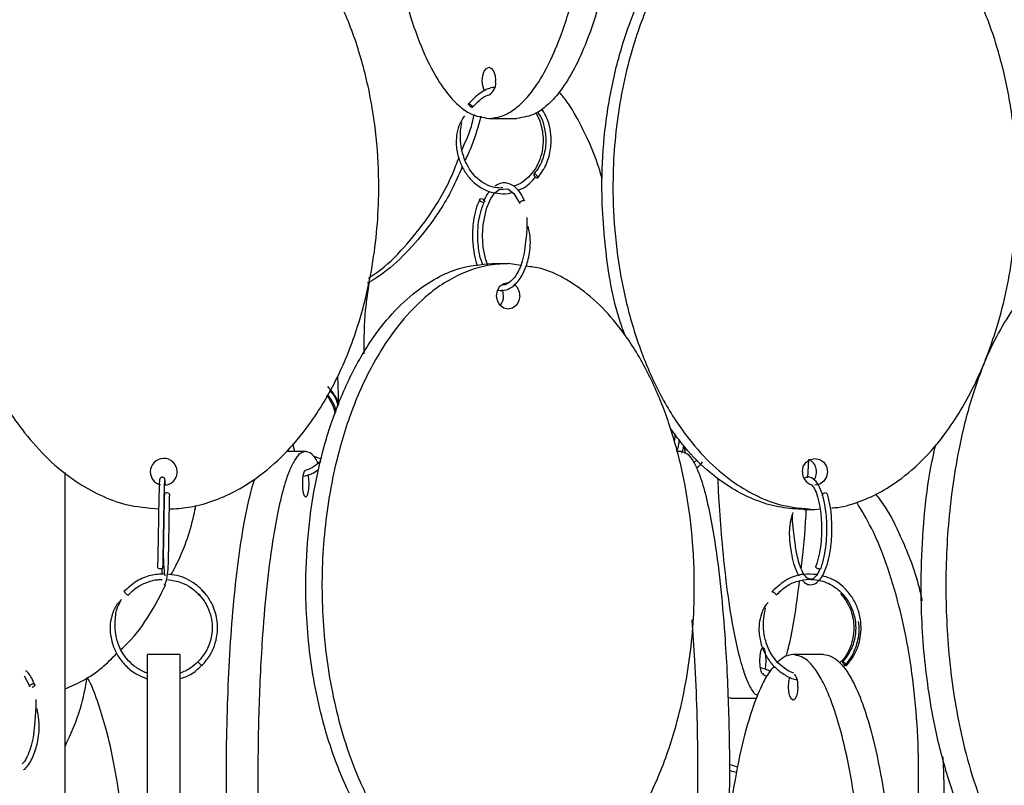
# Model space of a CAD drawing. Header units: millimetres. Extents: x 331 to 1634, y 417 to 1709.
# Tile 15 of 142: x 606 to 697, y 673 to 745. Entities that reach past the tile are written whole.
import ezdxf

# ---------------------------------------------------------------- set-up
doc = ezdxf.new("R2010")
doc.units = ezdxf.units.MM

msp = doc.modelspace()

# ---------------------------------------------------------------- linework, layer by layer
at = {"color": 7, "linetype": 'Continuous', "lineweight": 25}
for p, q in [((649.462, 735.45), (652.06, 735.45)), ((649.751, 721.95), (651.251, 721.95)), ((652.419, 721.769), (651.251, 721.95)), ((635.488, 708.875), (635.397, 711.474)), ((632.419, 704.474), (630.627, 704.474)), ((631.395, 704.474), (631.223, 705.18)), ((667.385, 704.474), (666.924, 704.474)), ((667.722, 704.294), (667.691, 704.917)), ((633.879, 703.746), (633.213, 703.991)), ((668.84, 703.686), (668.53, 703.421)), ((679.136, 702.01), (679.221, 703.712)), ((610.038, 665.69), (610.038, 702.507)), ((678.77, 699.078), (679.796, 699.078)), ((679.796, 699.078), (680.263, 699.121)), ((619.017, 693.57), (619.033, 693.048)), ((622.946, 691.347), (622.748, 691.613)), ((622.394, 691.26), (622.552, 691.056)), ((620.712, 685.578), (617.712, 685.578)), ((680.59, 685.578), (677.77, 685.578)), ((606.223, 683.586), (606.738, 682.598)), ((674.955, 683.731), (675.334, 683.573)), ((672.024, 681.498), (671.689, 681.628)), ((674.366, 681.498), (672.024, 681.498)), ((672.619, 675.108), (671.809, 675.364))]:
    msp.add_line(p, q, dxfattribs=at)
at = {"color": 7, "linetype": 'Continuous', "lineweight": 25, "flags": 128}
for points in [[(649.074, 737.97), (649.02, 738.066), (648.885, 738.471), (648.837, 738.95), (648.885, 739.428), (649.02, 739.834), (649.223, 740.104), (649.462, 740.2), (649.701, 740.104), (649.904, 739.834), (650.039, 739.428), (650.087, 738.95), (650.087, 738.95)], [(647.924, 736.475), (647.91, 736.472), (647.869, 736.479), (647.804, 736.507), (647.748, 736.541), (647.686, 736.588), (647.627, 736.643), (647.582, 736.697), (647.555, 736.743), (647.548, 736.776), (647.561, 736.802), (647.589, 736.807), (647.589, 736.807)], [(653.985, 729.914), (654.023, 729.929), (654.031, 729.968), (654.009, 730.026), (653.96, 730.094), (653.892, 730.161), (653.814, 730.218), (653.74, 730.255), (653.679, 730.268), (653.642, 730.253), (653.634, 730.214), (653.656, 730.156), (653.705, 730.088), (653.773, 730.02), (653.85, 729.964), (653.925, 729.926), (653.985, 729.914)], [(649.322, 721.883), (649.167, 722.281), (648.934, 723.435), (648.861, 724.551), (648.912, 725.553), (649.23, 727.075), (649.637, 727.997), (650.025, 728.521), (650.412, 728.823), (651.234, 728.885), (651.79, 728.475), (652.353, 727.539), (652.353, 727.539)], [(648.733, 727.985), (648.824, 727.973), (648.913, 727.935), (648.989, 727.879), (649.04, 727.811), (649.057, 727.743), (649.038, 727.685), (648.987, 727.646), (648.91, 727.632), (648.82, 727.644), (648.73, 727.681), (648.654, 727.738), (648.604, 727.805), (648.587, 727.873), (648.605, 727.931), (648.657, 727.971), (648.733, 727.985)], [(652.334, 718.95), (652.251, 718.471), (652.017, 718.066), (651.666, 717.795), (651.251, 717.7), (650.837, 717.795), (650.486, 718.066), (650.251, 718.471), (650.169, 718.95), (650.251, 719.428), (650.486, 719.834), (650.837, 720.104), (651.251, 720.2), (651.365, 720.193)], [(650.834, 718.95), (650.751, 719.428), (650.721, 719.505)], [(678.621, 702.578), (678.71, 703.056), (678.965, 703.462), (679.346, 703.733), (679.796, 703.828), (680.245, 703.733), (680.626, 703.462), (680.881, 703.056), (680.97, 702.578), (680.881, 702.099), (680.626, 701.694), (680.245, 701.423), (679.796, 701.328), (679.796, 701.328)], [(632.141, 701.474), (632.162, 701.952), (632.223, 702.357), (632.313, 702.628), (632.419, 702.724), (632.436, 702.721)], [(632.628, 702.298), (632.676, 701.952), (632.698, 701.474), (632.676, 700.995), (632.616, 700.59), (632.526, 700.319), (632.419, 700.224), (632.313, 700.319), (632.223, 700.59), (632.162, 700.995), (632.141, 701.474), (632.141, 701.474)], [(619.762, 700.422), (619.762, 700.434), (619.743, 700.501), (619.689, 700.559), (619.608, 700.599), (619.512, 700.613)], [(680.774, 700.613), (680.679, 700.601), (680.589, 700.564), (680.518, 700.507), (680.477, 700.439), (680.472, 700.372), (680.487, 700.334)], [(618.887, 693.542), (618.792, 693.557), (618.711, 693.596), (618.656, 693.654), (618.637, 693.722), (618.637, 693.725)], [(619.137, 693.721), (619.137, 693.716), (619.118, 693.649), (619.064, 693.592), (618.983, 693.555), (618.887, 693.542)], [(680.186, 693.542), (680.092, 693.557), (680.003, 693.596), (679.933, 693.654), (679.892, 693.722), (679.887, 693.789), (679.895, 693.814)], [(675.011, 683.779), (674.949, 683.748), (674.842, 683.843), (674.752, 684.114), (674.692, 684.519), (674.671, 684.998), (674.692, 685.476), (674.752, 685.882), (674.842, 686.153), (674.949, 686.248), (675.055, 686.153), (675.145, 685.882), (675.206, 685.476), (675.227, 684.998), (675.227, 684.998)], [(622.748, 684.542), (622.736, 684.557), (622.698, 684.596), (622.641, 684.654), (622.574, 684.722), (622.506, 684.789), (622.448, 684.846), (622.409, 684.883), (622.394, 684.896), (622.407, 684.881), (622.444, 684.842), (622.501, 684.784), (622.568, 684.716), (622.636, 684.649), (622.694, 684.592), (622.733, 684.555), (622.748, 684.542)], [(675.227, 684.998), (675.206, 684.519), (675.165, 684.211)], [(682.716, 684.542), (682.737, 684.557), (682.73, 684.596), (682.695, 684.654), (682.638, 684.722), (682.568, 684.789), (682.495, 684.846), (682.43, 684.883), (682.384, 684.896), (682.363, 684.881), (682.37, 684.842), (682.405, 684.784), (682.462, 684.716), (682.532, 684.649), (682.605, 684.592), (682.67, 684.555), (682.716, 684.542)], [(678.198, 682.578), (678.165, 682.099), (678.073, 681.694), (677.934, 681.423), (677.77, 681.328), (677.607, 681.423), (677.468, 681.694), (677.375, 682.099), (677.343, 682.578), (677.375, 683.056), (677.468, 683.462), (677.478, 683.489)]]:
    msp.add_lwpolyline(points, dxfattribs=at)
at = {"color": 7, "linetype": 'Continuous', "lineweight": 25}
for centre, radius, start, end in [((648.849, 738.744), 1.255, 305.25853, 9.40623), ((651.053, 718.985), 1.282, 358.43619, 56.14017), ((649.509, 718.926), 1.325, 318.48552, 1.01535), ((619.212, 702.578), 1.25, 273.70819, 180), ((678.663, 702.575), 1.286, 323.29361, 61.20031), ((619.212, 702.578), 1.25, 180, 255.94808), ((679.851, 702.547), 1.23, 178.59182, 253.92701), ((619.479, 700.394), 0.222, 81.2541, 167.11176), ((680.791, 700.431), 0.183, 34.43441, 95.31487), ((680.21, 693.711), 0.17, 262.10473, 331.62772), ((676.527, 682.793), 1.685, 352.66204, 35.37458)]:
    msp.add_arc(centre, radius, start, end, dxfattribs=at)
for points, knots in [([(649.462, 735.45), (649.842, 735.488), (650.602, 735.566), (651.714, 736.16), (652.77, 737.077), (653.927, 738.506), (655.11, 740.56), (656.417, 743.682), (657.59, 747.664), (658.655, 753.061), (659.353, 759.378), (659.527, 765.72), (659.316, 771.279), (658.872, 776.007), (658.167, 780.489), (657.209, 784.646), (656.093, 788.073), (654.858, 790.824), (653.669, 792.769), (652.445, 794.151), (651.083, 795.201), (650.059, 795.358), (649.462, 795.45)], [0, 0, 0, 0, 0.028732, 0.057477, 0.086562, 0.11567, 0.160081, 0.204563, 0.269285, 0.33411, 0.423508, 0.512972, 0.573515, 0.634229, 0.694701, 0.750912, 0.807051, 0.84879, 0.89047, 0.922717, 0.954932, 1, 1, 1, 1]), ([(652.06, 795.45), (652.44, 795.411), (653.2, 795.333), (654.312, 794.739), (655.368, 793.822), (656.525, 792.393), (657.708, 790.339), (659.015, 787.217), (660.189, 783.235), (661.253, 777.838), (661.951, 771.521), (662.125, 765.18), (661.914, 759.62), (661.47, 754.892), (660.766, 750.41), (659.807, 746.254), (658.691, 742.826), (657.456, 740.076), (656.267, 738.13), (655.043, 736.748), (653.681, 735.699), (652.657, 735.541), (652.06, 735.45)], [0, 0, 0, 0, 0.028732, 0.057477, 0.086562, 0.11567, 0.160081, 0.204563, 0.269285, 0.33411, 0.423508, 0.512972, 0.573515, 0.634229, 0.694701, 0.750912, 0.807051, 0.84879, 0.89047, 0.922717, 0.954932, 1, 1, 1, 1]), ([(647.404, 794.781), (647.344, 794.751), (646.914, 794.541), (646.16, 793.805), (645.006, 792.415), (643.819, 790.348), (642.518, 787.248), (641.339, 783.255), (640.277, 777.89), (639.574, 771.553), (639.373, 764.448), (639.677, 758.473), (640.219, 753.792), (640.834, 750.08), (641.712, 746.268), (642.822, 742.85), (644.06, 740.084), (645.245, 738.145), (646.473, 736.751), (647.836, 735.701), (648.865, 735.542), (649.462, 735.45)], [0, 0, 0, 0, 0.004932, 0.035326, 0.066373, 0.112645, 0.160227, 0.227681, 0.296999, 0.390085, 0.485836, 0.580313, 0.628996, 0.677668, 0.736373, 0.796284, 0.839807, 0.884357, 0.917948, 0.952418, 1, 1, 1, 1]), ([(618.654, 759.03), (618.082, 758.998), (616.75, 758.924), (614.709, 758.364), (612.596, 757.451), (610.283, 756.021), (607.916, 753.967), (605.303, 750.845), (602.955, 746.863), (600.827, 741.466), (599.431, 735.149), (599.082, 728.808), (599.504, 723.248), (600.392, 718.52), (601.801, 714.038), (603.719, 709.882), (605.95, 706.454), (608.42, 703.704), (610.799, 701.757), (613.247, 700.379), (615.817, 699.375), (617.703, 699.224), (618.736, 699.141)], [0, 0, 0, 0, 0.021949, 0.051076, 0.080548, 0.110043, 0.155046, 0.200121, 0.265704, 0.331392, 0.42198, 0.512635, 0.573984, 0.635506, 0.696783, 0.753743, 0.810629, 0.852924, 0.895159, 0.927835, 0.960479, 1, 1, 1, 1]), ([(619.736, 699.123), (620.32, 699.155), (621.663, 699.23), (623.716, 699.791), (625.829, 700.705), (628.142, 702.135), (630.509, 704.188), (633.122, 707.31), (635.469, 711.292), (637.597, 716.689), (638.994, 723.007), (639.343, 729.348), (638.921, 734.907), (638.032, 739.635), (636.623, 744.117), (634.705, 748.274), (632.475, 751.701), (630.004, 754.451), (627.626, 756.398), (625.178, 757.777), (622.594, 758.785), (620.695, 758.936), (619.648, 759.019)], [0, 0, 0, 0, 0.022378, 0.051477, 0.080921, 0.110387, 0.155346, 0.200377, 0.265896, 0.33152, 0.422019, 0.512587, 0.573876, 0.635338, 0.696555, 0.753459, 0.810291, 0.852544, 0.894737, 0.927382, 0.959994, 1, 1, 1, 1]), ([(662.166, 715.195), (662.048, 715.502), (661.09, 717.995), (660.233, 723.028), (659.844, 729.344), (660.252, 734.908), (661.084, 739.635), (662.409, 744.117), (664.211, 748.274), (666.307, 751.701), (668.628, 754.452), (670.864, 756.397), (673.163, 757.779), (675.723, 758.829), (677.647, 758.986), (678.77, 759.078)], [0, 0, 0, 0, 0.018487, 0.150257, 0.282127, 0.371367, 0.460858, 0.549993, 0.632847, 0.715596, 0.777119, 0.838554, 0.886086, 0.933571, 1, 1, 1, 1]), ([(679.796, 759.078), (679.082, 759.039), (677.654, 758.961), (675.563, 758.368), (673.578, 757.45), (671.405, 756.021), (669.18, 753.967), (666.725, 750.845), (664.519, 746.863), (662.519, 741.466), (661.207, 735.149), (660.879, 728.808), (661.276, 723.248), (662.111, 718.52), (663.435, 714.038), (665.237, 709.882), (667.333, 706.455), (669.654, 703.704), (671.89, 701.758), (674.189, 700.376), (676.749, 699.327), (678.673, 699.169), (679.796, 699.078)], [0, 0, 0, 0, 0.028732, 0.057477, 0.086562, 0.11567, 0.160081, 0.204563, 0.269285, 0.33411, 0.423508, 0.512972, 0.573515, 0.634229, 0.694701, 0.750912, 0.807051, 0.84879, 0.89047, 0.922717, 0.954932, 1, 1, 1, 1]), ([(681.358, 699.221), (681.548, 699.235), (682.45, 699.303), (684.026, 699.802), (686.013, 700.702), (688.186, 702.136), (690.411, 704.188), (692.866, 707.31), (695.072, 711.292), (697.072, 716.689), (698.384, 723.007), (698.712, 729.348), (698.316, 734.907), (697.481, 739.635), (696.157, 744.117), (694.354, 748.274), (692.258, 751.701), (689.937, 754.451), (687.702, 756.4), (685.4, 757.771), (683.244, 758.695), (681.745, 758.835), (681.046, 758.9)], [0, 0, 0, 0, 0.007982, 0.037861, 0.068096, 0.098353, 0.144518, 0.190758, 0.258036, 0.325422, 0.418351, 0.511349, 0.574284, 0.637396, 0.700256, 0.758688, 0.817044, 0.860432, 0.903758, 0.937279, 0.970767, 1, 1, 1, 1]), ([(649.995, 738.337), (649.931, 738.33), (649.462, 738.275), (648.565, 737.828), (647.907, 737.156), (647.555, 736.797)], [0, 0, 0, 0, 0.06742, 0.500518, 1, 1, 1, 1]), ([(647.944, 736.482), (648.157, 736.711), (648.571, 737.156), (649.151, 737.581), (649.521, 737.653), (649.619, 737.672)], [0, 0, 0, 0, 0.438746, 0.852386, 1, 1, 1, 1]), ([(660.001, 729.841), (659.925, 730.11), (659.467, 731.732), (658.413, 734.09), (657.134, 736.529), (656.298, 737.556), (656.009, 737.912)], [0, 0, 0, 0, 0.085293, 0.513327, 0.831569, 1, 1, 1, 1]), ([(647.589, 736.807), (647.602, 736.806), (647.631, 736.802), (647.689, 736.777), (647.753, 736.738), (647.816, 736.691), (647.875, 736.636), (647.919, 736.583), (647.942, 736.546), (647.945, 736.533), (647.945, 736.531)], [0, 0, 0, 0, 0.125655, 0.284594, 0.410241, 0.5488, 0.694851, 0.840902, 0.979461, 1, 1, 1, 1]), ([(647.176, 735.685), (646.986, 735.385), (646.624, 734.811), (646.433, 733.852), (646.403, 732.828), (646.601, 731.769), (647.056, 730.699), (647.694, 729.802), (648.508, 729.09), (649.454, 728.612), (650.465, 728.425), (651.216, 728.428), (651.589, 728.568), (651.638, 728.587)], [0, 0, 0, 0, 0.094248, 0.180307, 0.254226, 0.366523, 0.466039, 0.568082, 0.671953, 0.775993, 0.88008, 0.984182, 1, 1, 1, 1]), ([(646.963, 732.565), (647.33, 733.366), (647.812, 734.416), (648.038, 735.547), (648.092, 735.816)], [0, 0, 0, 0, 0.76225, 1, 1, 1, 1]), ([(648.705, 735.652), (648.456, 734.708), (648.089, 733.31), (647.467, 732.013), (647.266, 731.593)], [0, 0, 0, 0, 0.675881, 1, 1, 1, 1]), ([(653.826, 735.922), (653.865, 735.867), (654.087, 735.553), (654.397, 734.655), (654.574, 733.394), (654.389, 732.132), (654.023, 731.147), (653.49, 730.305), (652.793, 729.645), (652.186, 729.248), (651.813, 729.16), (651.733, 729.141)], [0, 0, 0, 0, 0.02504, 0.14312, 0.335125, 0.471072, 0.591668, 0.7151, 0.840532, 0.965932, 1, 1, 1, 1]), ([(653.979, 736.033), (654.075, 735.901), (654.374, 735.495), (654.665, 734.558), (654.828, 733.236), (654.606, 731.973), (654.169, 730.952), (653.823, 730.493), (653.644, 730.255)], [0, 0, 0, 0, 0.0812184, 0.2509597, 0.460546, 0.7098031, 0.8499152, 1, 1, 1, 1]), ([(654.021, 729.927), (654.319, 730.349), (654.882, 731.149), (655.247, 732.573), (655.275, 733.859), (655.051, 735.157), (654.637, 735.907), (654.398, 736.341)], [0, 0, 0, 0, 0.232891, 0.440995, 0.62438, 0.783005, 1, 1, 1, 1]), ([(650.771, 728.979), (650.58, 728.974), (650.089, 728.959), (649.324, 729.217), (648.549, 729.685), (647.91, 730.333), (647.344, 731.21), (646.868, 732.546), (646.748, 733.924), (646.893, 734.791), (646.933, 735.034)], [0, 0, 0, 0, 0.077241, 0.19857, 0.317533, 0.429354, 0.538032, 0.694355, 0.914291, 1, 1, 1, 1]), ([(638.256, 720.595), (638.395, 720.681), (639.515, 721.373), (641.335, 723.105), (643.877, 726.205), (645.679, 729.144), (646.462, 731.252), (646.651, 731.762)], [0, 0, 0, 0, 0.035001, 0.280942, 0.527277, 0.885689, 1, 1, 1, 1]), ([(646.982, 730.969), (646.673, 730.248), (645.779, 728.168), (643.92, 725.349), (641.512, 722.616), (639.635, 720.947), (638.42, 720.269), (638.148, 720.117)], [0, 0, 0, 0, 0.164444, 0.473978, 0.704116, 0.933923, 1, 1, 1, 1]), ([(652.811, 727.74), (652.657, 728.042), (652.372, 728.603), (651.759, 729.213), (651.131, 729.481), (650.489, 729.441), (650.162, 729.233), (650, 729.13)], [0, 0, 0, 0, 0.215006, 0.39814, 0.664023, 0.833503, 1, 1, 1, 1]), ([(652.15, 728.77), (652.256, 728.805), (652.683, 728.945), (653.259, 729.365), (653.646, 729.819), (653.8, 729.999)], [0, 0, 0, 0, 0.165732, 0.668128, 1, 1, 1, 1]), ([(649.536, 728.646), (649.434, 728.541), (649.212, 728.312), (649.053, 727.943), (648.967, 727.743)], [0, 0, 0, 0, 0.457325, 1, 1, 1, 1]), ([(648.609, 727.936), (648.476, 727.616), (648.225, 727.009), (647.963, 725.707), (647.892, 724.262), (648.071, 722.874), (648.246, 722.079), (648.381, 721.763), (648.391, 721.739)], [0, 0, 0, 0, 0.1868129, 0.353401, 0.6251191, 0.8203372, 0.9866536, 1, 1, 1, 1]), ([(648.897, 721.818), (648.849, 721.939), (648.647, 722.444), (648.479, 723.379), (648.404, 724.524), (648.455, 725.581), (648.644, 726.709), (648.9, 727.346), (649.035, 727.68)], [0, 0, 0, 0, 0.072289, 0.300658, 0.445501, 0.610428, 0.795301, 1, 1, 1, 1]), ([(652.352, 727.541), (652.348, 727.556), (652.341, 727.588), (652.36, 727.643), (652.402, 727.697), (652.459, 727.743), (652.53, 727.78), (652.605, 727.804), (652.653, 727.806), (652.674, 727.807)], [0, 0, 0, 0, 0.141465, 0.290578, 0.439692, 0.581157, 0.709438, 0.87171, 1, 1, 1, 1]), ([(652.99, 726.246), (652.996, 726.083), (653.018, 725.368), (652.878, 723.823), (652.652, 722.267), (652.212, 721.234), (651.844, 720.622), (651.379, 720.168), (650.967, 719.927), (650.726, 719.973), (650.677, 719.983)], [0, 0, 0, 0, 0.058735, 0.256298, 0.502958, 0.600475, 0.703069, 0.827303, 0.964554, 1, 1, 1, 1]), ([(650.284, 719.511), (650.302, 719.502), (650.561, 719.38), (651.069, 719.466), (651.861, 719.861), (652.492, 720.66), (652.901, 721.582), (653.15, 722.376), (653.311, 723.204), (653.333, 724.189), (653.234, 724.943), (653.127, 725.339), (653.112, 725.393)], [0, 0, 0, 0, 0.010617, 0.154312, 0.285267, 0.474956, 0.591509, 0.667773, 0.759114, 0.86418, 0.981481, 1, 1, 1, 1]), ([(649.751, 661.95), (649.093, 661.988), (647.777, 662.066), (645.851, 662.66), (644.022, 663.577), (642.018, 665.006), (639.968, 667.06), (637.705, 670.182), (635.672, 674.164), (633.829, 679.561), (632.62, 685.878), (632.318, 692.22), (632.683, 697.779), (633.453, 702.507), (634.673, 706.989), (636.334, 711.146), (638.266, 714.573), (640.405, 717.324), (642.465, 719.269), (644.584, 720.651), (646.944, 721.701), (648.717, 721.858), (649.751, 721.95)], [0, 0, 0, 0, 0.028732, 0.057477, 0.086562, 0.11567, 0.160081, 0.204563, 0.269285, 0.33411, 0.423508, 0.512972, 0.573515, 0.634229, 0.694701, 0.750912, 0.807051, 0.84879, 0.89047, 0.922717, 0.954932, 1, 1, 1, 1]), ([(651.251, 721.95), (650.602, 721.913), (649.286, 721.838), (647.366, 721.245), (645.527, 720.327), (643.535, 718.906), (641.477, 716.851), (639.225, 713.747), (637.181, 709.755), (635.343, 704.39), (634.125, 698.053), (633.777, 690.948), (634.303, 684.973), (635.241, 680.292), (636.306, 676.58), (637.827, 672.768), (639.75, 669.35), (641.896, 666.584), (643.948, 664.645), (646.074, 663.251), (648.434, 662.201), (650.217, 662.042), (651.251, 661.95)], [0, 0, 0, 0, 0.0283366, 0.0574822, 0.0862709, 0.1156779, 0.1595069, 0.2045759, 0.2684674, 0.334125, 0.422295, 0.5129888, 0.6024773, 0.6485894, 0.6946904, 0.7502957, 0.8070425, 0.8482669, 0.8904642, 0.9222811, 0.9549312, 1, 1, 1, 1]), ([(704.829, 721.95), (704.348, 721.913), (703.37, 721.838), (701.946, 721.245), (700.58, 720.327), (699.102, 718.906), (697.574, 716.851), (695.903, 713.747), (694.386, 709.755), (693.022, 704.39), (692.118, 698.053), (691.86, 690.948), (692.25, 684.973), (692.946, 680.292), (693.737, 676.58), (694.866, 672.768), (696.293, 669.35), (697.885, 666.584), (699.408, 664.645), (700.987, 663.251), (702.738, 662.201), (704.062, 662.042), (704.829, 661.95)], [0, 0, 0, 0, 0.028337, 0.057482, 0.086271, 0.115678, 0.159507, 0.204576, 0.268467, 0.334125, 0.422295, 0.512989, 0.602477, 0.648589, 0.69469, 0.750296, 0.807042, 0.848267, 0.890464, 0.922281, 0.954931, 1, 1, 1, 1]), ([(651.251, 661.95), (651.909, 661.988), (653.225, 662.066), (655.152, 662.66), (656.981, 663.577), (658.984, 665.006), (661.034, 667.06), (663.297, 670.182), (665.33, 674.164), (667.173, 679.561), (668.383, 685.878), (668.685, 692.22), (668.319, 697.779), (667.55, 702.507), (666.33, 706.989), (664.669, 711.146), (662.737, 714.573), (660.597, 717.322), (658.538, 719.274), (656.416, 720.637), (654.597, 721.508), (653.392, 721.64), (652.924, 721.691)], [0, 0, 0, 0, 0.029457, 0.058926, 0.088744, 0.118585, 0.164116, 0.20972, 0.276073, 0.342532, 0.434183, 0.525902, 0.587972, 0.650216, 0.712212, 0.76984, 0.827394, 0.870186, 0.912916, 0.945976, 0.979003, 1, 1, 1, 1]), ([(638.325, 720.22), (638.186, 719.364), (637.833, 717.182), (637.822, 714.922), (637.815, 713.548)], [0, 0, 0, 0, 0.39185, 1, 1, 1, 1]), ([(635.503, 708.832), (635.445, 709.008), (635.237, 709.642), (634.795, 710.144), (634.476, 710.507)], [0, 0, 0, 0, 0.277583, 1, 1, 1, 1]), ([(635.445, 708.687), (635.416, 708.804), (635.3, 709.284), (635.006, 709.799), (634.69, 710.109), (634.637, 710.161)], [0, 0, 0, 0, 0.211235, 0.868498, 1, 1, 1, 1]), ([(634.365, 709.706), (634.672, 709.254), (635.041, 708.711), (635.135, 708.069), (635.151, 707.96)], [0, 0, 0, 0, 0.8306199, 1, 1, 1, 1]), ([(634.407, 709.776), (634.536, 709.613), (634.87, 709.195), (635.163, 708.615), (635.205, 708.199), (635.214, 708.114)], [0, 0, 0, 0, 0.33649, 0.864044, 1, 1, 1, 1]), ([(678.77, 699.078), (678.056, 699.117), (676.628, 699.194), (674.538, 699.788), (672.552, 700.705), (670.382, 702.137), (668.232, 704.081), (666.939, 705.816), (666.332, 706.63)], [0, 0, 0, 0, 0.144124, 0.288307, 0.434202, 0.580205, 0.802976, 1, 1, 1, 1]), ([(666.756, 706.096), (666.751, 705.902), (666.744, 705.638), (666.697, 705.407), (666.685, 705.346)], [0, 0, 0, 0, 0.7350166, 1, 1, 1, 1]), ([(667.153, 705.596), (667.143, 705.443), (667.114, 705.018), (666.998, 704.685), (666.925, 704.472)], [0, 0, 0, 0, 0.361026, 1, 1, 1, 1]), ([(632.419, 704.474), (632.25, 704.435), (631.912, 704.357), (631.417, 703.763), (630.947, 702.846), (630.432, 701.417), (629.906, 699.363), (629.324, 696.241), (628.802, 692.259), (628.328, 686.862), (628.018, 680.545), (627.94, 674.204), (628.034, 668.644), (628.232, 663.916), (628.545, 659.434), (628.972, 655.278), (629.468, 651.85), (630.018, 649.1), (630.547, 647.154), (631.092, 645.772), (631.698, 644.723), (632.154, 644.565), (632.419, 644.474)], [0, 0, 0, 0, 0.028732, 0.057477, 0.086562, 0.11567, 0.160081, 0.204563, 0.269285, 0.33411, 0.423508, 0.512972, 0.573515, 0.634229, 0.694701, 0.750912, 0.807051, 0.84879, 0.89047, 0.922717, 0.954932, 1, 1, 1, 1]), ([(633.585, 703.376), (633.46, 703.606), (633.089, 704.288), (632.687, 704.399), (632.419, 704.474)], [0, 0, 0, 0, 0.336302, 1, 1, 1, 1]), ([(667.385, 704.474), (667.554, 704.435), (667.892, 704.357), (668.387, 703.763), (668.857, 702.846), (669.372, 701.417), (669.898, 699.363), (670.48, 696.241), (671.002, 692.259), (671.477, 686.862), (671.783, 680.547), (671.872, 674.571), (671.796, 670.993), (671.77, 669.77)], [0, 0, 0, 0, 0.051357, 0.102736, 0.154724, 0.206751, 0.286133, 0.365642, 0.481327, 0.597197, 0.756988, 0.916899, 1, 1, 1, 1]), ([(667.414, 704.324), (667.467, 704.472), (667.545, 704.69), (667.577, 704.962), (667.587, 705.048)], [0, 0, 0, 0, 0.681571, 1, 1, 1, 1]), ([(667.571, 704.93), (667.573, 704.923), (667.644, 704.722), (667.671, 704.505), (667.698, 704.296)], [0, 0, 0, 0, 0.0338173, 1, 1, 1, 1]), ([(702.531, 661.95), (702.043, 661.988), (701.066, 662.066), (699.636, 662.66), (698.278, 663.577), (696.791, 665.006), (695.27, 667.06), (693.59, 670.182), (692.081, 674.164), (690.713, 679.561), (689.817, 685.878), (689.587, 692.222), (689.873, 697.774), (690.32, 701.853), (690.839, 704.243), (691.028, 705.112)], [0, 0, 0, 0, 0.042953, 0.085924, 0.129405, 0.172918, 0.23931, 0.305809, 0.402563, 0.499472, 0.633115, 0.766858, 0.857366, 0.948129, 1, 1, 1, 1]), ([(633.835, 703.588), (633.685, 703.454), (633.276, 703.088), (632.775, 702.805), (632.432, 702.727), (632.426, 702.725)], [0, 0, 0, 0, 0.362284, 0.988712, 1, 1, 1, 1]), ([(632.194, 702.159), (632.459, 702.226), (632.971, 702.353), (633.408, 702.651), (633.617, 702.795)], [0, 0, 0, 0, 0.520242, 1, 1, 1, 1]), ([(668.771, 702.952), (668.794, 702.966), (669.019, 703.1), (669.192, 703.305), (669.348, 703.49)], [0, 0, 0, 0, 0.098255, 1, 1, 1, 1]), ([(618.827, 701.84), (618.821, 701.823), (618.807, 701.787), (618.786, 701.332), (618.764, 700.544), (618.74, 699.425), (618.716, 698.048), (618.691, 696.525), (618.664, 694.975), (618.647, 694.147), (618.637, 693.725)], [0, 0, 0, 0, 0.095885, 0.209663, 0.328581, 0.452606, 0.581768, 0.716054, 0.855451, 1, 1, 1, 1]), ([(619.331, 701.815), (619.328, 701.842), (619.323, 701.893), (619.29, 701.96), (619.247, 702.01), (619.188, 702.053), (619.118, 702.076), (619.044, 702.078), (618.966, 702.057), (618.904, 702.014), (618.864, 701.965), (618.842, 701.922), (618.827, 701.876), (618.826, 701.843), (618.825, 701.827)], [0, 0, 0, 0, 0.10002, 0.193665, 0.278851, 0.354788, 0.479756, 0.578114, 0.676547, 0.78145, 0.836188, 0.891454, 0.946364, 1, 1, 1, 1]), ([(619.137, 693.713), (619.144, 694.021), (619.158, 694.651), (619.179, 695.849), (619.202, 697.181), (619.225, 698.567), (619.249, 699.877), (619.274, 700.952), (619.299, 701.679), (619.315, 701.742), (619.323, 701.773)], [0, 0, 0, 0, 0.108846, 0.222918, 0.342197, 0.466633, 0.596227, 0.730914, 0.870669, 1, 1, 1, 1]), ([(619.36, 701.362), (619.36, 701.373), (619.354, 701.549), (619.343, 701.742), (619.332, 701.81), (619.327, 701.845)], [0, 0, 0, 0, 0.034928, 0.517286, 1, 1, 1, 1]), ([(629.495, 644.474), (629.326, 644.512), (628.987, 644.59), (628.492, 645.184), (628.022, 646.101), (627.508, 647.53), (626.981, 649.584), (626.399, 652.706), (625.877, 656.688), (625.404, 662.085), (625.093, 668.402), (625.015, 674.743), (625.109, 680.303), (625.307, 685.031), (625.62, 689.514), (626.048, 693.666), (626.542, 697.108), (627.097, 699.818), (627.473, 701.343), (627.694, 701.901), (627.701, 701.92)], [0, 0, 0, 0, 0.032213, 0.064439, 0.097048, 0.129681, 0.179472, 0.229343, 0.301904, 0.374582, 0.474808, 0.57511, 0.642987, 0.711055, 0.778852, 0.841872, 0.904812, 0.951607, 0.998335, 1, 1, 1, 1]), ([(670.738, 701.956), (670.772, 701.253), (670.864, 699.359), (671.111, 696.13), (671.499, 692.316), (671.994, 688.898), (672.545, 686.134), (673.072, 684.187), (673.619, 682.814), (674.074, 681.958), (674.372, 681.827), (674.479, 681.78)], [0, 0, 0, 0, 0.077397, 0.208464, 0.366551, 0.527884, 0.645086, 0.765054, 0.85551, 0.948335, 1, 1, 1, 1]), ([(680.359, 693.63), (680.466, 693.972), (680.672, 694.632), (680.849, 695.807), (680.922, 696.95), (680.902, 698.284), (680.739, 699.616), (680.429, 700.754), (680.025, 701.594), (679.493, 702.067), (679.013, 702.163), (678.812, 701.984), (678.795, 701.969)], [0, 0, 0, 0, 0.107652, 0.20775, 0.30039, 0.385639, 0.530509, 0.639069, 0.744343, 0.866045, 0.988876, 1, 1, 1, 1]), ([(679.421, 701.419), (679.504, 701.343), (679.685, 701.178), (679.982, 700.504), (680.266, 699.42), (680.409, 698.147), (680.42, 696.886), (680.347, 695.817), (680.18, 694.728), (679.99, 694.122), (679.892, 693.808)], [0, 0, 0, 0, 0.105829, 0.230999, 0.364715, 0.539895, 0.642138, 0.752977, 0.872304, 1, 1, 1, 1]), ([(619.262, 700.444), (619.253, 699.989), (619.235, 699.167), (619.211, 697.778), (619.193, 696.69), (619.177, 695.754), (619.163, 694.807), (619.192, 693.82), (619.267, 693.075), (619.305, 692.933), (619.314, 692.897)], [0, 0, 0, 0, 0.183423, 0.331712, 0.444774, 0.527446, 0.632146, 0.771202, 0.942666, 1, 1, 1, 1]), ([(619.265, 692.087), (619.298, 692.109), (619.361, 692.15), (619.479, 692.51), (619.635, 693.339), (619.655, 694.541), (619.679, 695.836), (619.702, 697.184), (619.724, 698.522), (619.745, 699.65), (619.756, 700.162), (619.762, 700.429)], [0, 0, 0, 0, 0.085719, 0.163507, 0.293664, 0.46019, 0.548894, 0.668391, 0.818496, 0.905407, 1, 1, 1, 1]), ([(678.621, 692.481), (678.69, 692.405), (678.884, 692.191), (679.305, 692.036), (679.812, 692.126), (680.416, 692.673), (680.832, 693.545), (681.161, 694.763), (681.326, 695.888), (681.389, 697.1), (681.362, 698.234), (681.229, 699.464), (681.041, 700.165), (680.942, 700.535)], [0, 0, 0, 0, 0.041467, 0.117308, 0.218655, 0.307998, 0.447871, 0.526252, 0.639344, 0.712751, 0.797314, 0.893047, 1, 1, 1, 1]), ([(685.441, 700.502), (685.739, 700.112), (686.606, 698.979), (687.962, 696.21), (689.139, 693.285), (689.642, 691.152), (689.768, 690.62)], [0, 0, 0, 0, 0.151338, 0.44011, 0.860269, 1, 1, 1, 1]), ([(619.883, 692.998), (620.023, 693.253), (620.965, 694.97), (621.754, 697.17), (622.139, 699.15), (622.198, 699.457)], [0, 0, 0, 0, 0.128415, 0.864954, 1, 1, 1, 1]), ([(678.517, 693.607), (678.525, 693.66), (678.728, 695.181), (678.89, 697.046), (678.981, 698.898), (678.989, 699.078)], [0, 0, 0, 0, 0.031795, 0.905885, 1, 1, 1, 1]), ([(687.626, 659.143), (687.831, 659.928), (688.608, 662.892), (689.281, 668.417), (689.524, 674.741), (689.257, 680.304), (688.703, 685.031), (687.826, 689.515), (686.625, 693.663), (685.258, 697.106), (684.15, 698.965), (683.681, 699.751)], [0, 0, 0, 0, 0.058979, 0.222631, 0.386405, 0.497236, 0.60838, 0.71908, 0.821981, 0.92475, 1, 1, 1, 1]), ([(677.746, 698.797), (677.683, 698.618), (677.529, 698.18), (677.409, 697.413), (677.4, 696.426), (677.519, 695.35), (677.736, 694.261), (678.002, 693.412), (678.228, 693.045), (678.313, 692.906)], [0, 0, 0, 0, 0.093222, 0.228466, 0.346856, 0.529016, 0.700537, 0.886184, 1, 1, 1, 1]), ([(680.228, 693.506), (680.172, 693.374), (680.034, 693.05), (679.78, 692.749), (679.481, 692.543), (679.146, 692.597), (678.787, 692.97), (678.422, 693.691), (678.124, 694.753), (677.97, 695.765), (677.817, 696.914), (677.707, 697.842), (677.714, 698.395), (677.717, 698.59)], [0, 0, 0, 0, 0.053522, 0.13188, 0.213486, 0.32996, 0.426588, 0.562621, 0.645688, 0.769435, 0.851486, 0.947674, 1, 1, 1, 1]), ([(619.283, 693.077), (618.855, 693.05), (617.956, 692.993), (616.614, 692.453), (615.888, 691.784), (615.509, 691.436)], [0, 0, 0, 0, 0.303512, 0.636887, 1, 1, 1, 1]), ([(615.879, 691.1), (616.164, 691.371), (616.707, 691.89), (617.687, 692.34), (618.473, 692.554), (618.923, 692.554), (619.052, 692.554)], [0, 0, 0, 0, 0.326859, 0.624166, 0.891874, 1, 1, 1, 1]), ([(622.748, 684.542), (623.032, 684.873), (623.575, 685.506), (624.036, 686.616), (624.229, 687.671), (624.204, 688.861), (623.875, 690.041), (623.172, 691.222), (622.093, 692.272), (620.777, 692.932), (619.834, 693.017), (619.532, 693.044)], [0, 0, 0, 0, 0.1140041, 0.2176988, 0.3110711, 0.3941112, 0.5287301, 0.6273475, 0.7520145, 0.9206022, 1, 1, 1, 1]), ([(619.553, 692.559), (620.001, 692.488), (620.785, 692.365), (621.862, 691.77), (622.864, 690.856), (623.516, 689.626), (623.751, 688.326), (623.671, 687.164), (623.263, 685.936), (622.692, 685.252), (622.394, 684.896)], [0, 0, 0, 0, 0.1317907, 0.2309515, 0.3563152, 0.5258612, 0.6277301, 0.7407318, 0.864819, 1, 1, 1, 1]), ([(679.966, 693.014), (679.549, 693.046), (678.609, 693.117), (677.095, 692.627), (676.256, 691.845), (675.812, 691.432)], [0, 0, 0, 0, 0.273067, 0.6159, 1, 1, 1, 1]), ([(676.189, 691.103), (676.495, 691.405), (677.082, 691.983), (678.157, 692.45), (679.189, 692.617), (680.365, 692.509), (681.527, 692.019), (682.474, 691.171), (683.063, 690.294), (683.408, 689.442), (683.597, 688.509), (683.594, 687.421), (683.271, 686.087), (682.687, 685.313), (682.369, 684.891)], [0, 0, 0, 0, 0.092287, 0.176842, 0.253677, 0.322819, 0.4375, 0.52528, 0.594884, 0.661069, 0.717818, 0.793285, 0.887372, 1, 1, 1, 1]), ([(682.731, 684.547), (682.989, 684.868), (683.474, 685.473), (683.99, 686.755), (684.16, 688.166), (683.913, 689.57), (683.429, 690.688), (682.599, 691.801), (681.557, 692.609), (680.709, 692.833), (680.442, 692.903)], [0, 0, 0, 0, 0.119937, 0.225537, 0.393058, 0.517037, 0.627411, 0.738811, 0.917624, 1, 1, 1, 1]), ([(615.232, 686.059), (615.449, 686.26), (616.481, 687.213), (617.939, 689.221), (618.925, 691.166), (619.392, 692.087)], [0, 0, 0, 0, 0.123373, 0.584841, 1, 1, 1, 1]), ([(677.122, 685.418), (677.232, 685.825), (677.546, 686.976), (677.976, 689.326), (678.233, 691.396), (678.362, 692.44)], [0, 0, 0, 0, 0.21323, 0.603405, 1, 1, 1, 1]), ([(615.509, 691.436), (615.51, 691.434), (615.513, 691.43), (615.539, 691.405), (615.58, 691.366), (615.631, 691.319), (615.691, 691.265), (615.743, 691.218), (615.769, 691.195), (615.777, 691.187)], [0, 0, 0, 0, 0.13785, 0.312213, 0.450053, 0.60206, 0.762284, 0.922509, 1, 1, 1, 1]), ([(675.821, 691.387), (675.817, 691.393), (675.806, 691.413), (675.806, 691.432), (675.82, 691.434), (675.827, 691.436)], [0, 0, 0, 0, 0.180829, 0.638316, 1, 1, 1, 1]), ([(675.827, 691.436), (675.836, 691.434), (675.857, 691.43), (675.906, 691.405), (675.964, 691.366), (676.024, 691.319), (676.085, 691.265), (676.137, 691.211), (676.158, 691.182), (676.169, 691.168)], [0, 0, 0, 0, 0.129684, 0.293719, 0.423395, 0.566397, 0.717131, 0.867864, 1, 1, 1, 1]), ([(682.157, 691.262), (682.389, 690.979), (682.828, 690.443), (683.313, 689.291), (683.483, 688.022), (683.285, 686.762), (682.874, 685.789), (682.473, 685.139), (682.164, 684.875), (682.108, 684.826)], [0, 0, 0, 0, 0.155902, 0.294824, 0.520653, 0.680531, 0.822384, 0.967639, 1, 1, 1, 1]), ([(615.287, 690.685), (615.168, 690.572), (614.783, 690.209), (614.414, 689.422), (614.208, 688.481), (614.213, 687.452), (614.456, 686.388), (614.99, 685.317), (615.736, 684.426), (616.654, 683.715), (617.367, 683.447), (617.712, 683.318)], [0, 0, 0, 0, 0.053027, 0.171353, 0.276393, 0.366955, 0.505019, 0.627507, 0.753, 0.880617, 1, 1, 1, 1]), ([(617.712, 683.85), (617.671, 683.86), (617.294, 683.952), (616.67, 684.334), (615.911, 684.966), (615.246, 685.849), (614.693, 687.176), (614.643, 688.694), (614.834, 689.885), (615.095, 690.359), (615.162, 690.48)], [0, 0, 0, 0, 0.015876, 0.145659, 0.267547, 0.385946, 0.556488, 0.797528, 0.948385, 1, 1, 1, 1]), ([(675.449, 690.435), (675.418, 690.404), (675.136, 690.125), (674.803, 689.425), (674.585, 688.484), (674.574, 687.453), (674.793, 686.392), (675.29, 685.323), (675.983, 684.422), (676.87, 683.729), (677.611, 683.332), (678.05, 683.259), (678.124, 683.247)], [0, 0, 0, 0, 0.0145747, 0.1341376, 0.239948, 0.3309173, 0.4693406, 0.5920679, 0.7178509, 0.8458149, 0.9739225, 1, 1, 1, 1]), ([(677.79, 683.865), (677.773, 683.87), (677.443, 683.959), (676.883, 684.334), (676.178, 684.962), (675.56, 685.845), (675.048, 687.174), (674.934, 688.64), (675.134, 689.59), (675.203, 689.917)], [0, 0, 0, 0, 0.008166, 0.150114, 0.283473, 0.41304, 0.599484, 0.862284, 1, 1, 1, 1]), ([(665.264, 645.013), (665.328, 645.081), (665.559, 645.325), (665.931, 646.116), (666.447, 647.524), (666.974, 649.586), (667.555, 652.705), (668.077, 656.688), (668.551, 662.085), (668.862, 668.402), (668.94, 674.745), (668.843, 680.3), (668.667, 684.78), (668.455, 687.557), (668.359, 688.816)], [0, 0, 0, 0, 0.017631, 0.063196, 0.108796, 0.178371, 0.248058, 0.349451, 0.451007, 0.591058, 0.731213, 0.826061, 0.921176, 1, 1, 1, 1]), ([(682.417, 684.441), (682.554, 684.571), (682.937, 684.934), (683.473, 685.83), (683.842, 686.953), (683.951, 687.968), (683.875, 688.467), (683.849, 688.641)], [0, 0, 0, 0, 0.125433, 0.351043, 0.675519, 0.887223, 1, 1, 1, 1]), ([(610.038, 682.376), (610.597, 682.627), (611.8, 683.165), (613.44, 684.269), (614.401, 685.241), (614.85, 685.695)], [0, 0, 0, 0, 0.3171738, 0.68135, 1, 1, 1, 1]), ([(617.712, 625.578), (617.712, 625.617), (617.712, 625.694), (617.712, 626.288), (617.712, 627.205), (617.712, 628.634), (617.712, 630.689), (617.712, 633.81), (617.712, 637.792), (617.712, 643.189), (617.712, 649.507), (617.712, 655.848), (617.712, 661.407), (617.712, 666.135), (617.712, 670.617), (617.712, 674.774), (617.712, 678.201), (617.712, 680.952), (617.712, 682.897), (617.712, 684.279), (617.712, 685.329), (617.712, 685.486), (617.712, 685.578)], [0, 0, 0, 0, 0.028732, 0.057477, 0.086562, 0.11567, 0.160081, 0.204563, 0.269285, 0.33411, 0.423508, 0.512972, 0.573515, 0.634229, 0.694701, 0.750912, 0.807051, 0.84879, 0.89047, 0.922717, 0.954932, 1, 1, 1, 1]), ([(620.712, 685.578), (620.712, 685.539), (620.712, 685.461), (620.712, 684.868), (620.712, 683.95), (620.712, 682.521), (620.712, 680.467), (620.712, 677.345), (620.712, 673.363), (620.712, 667.966), (620.712, 661.649), (620.712, 655.308), (620.712, 649.748), (620.712, 645.02), (620.712, 640.538), (620.712, 636.382), (620.712, 632.955), (620.712, 630.204), (620.712, 628.258), (620.712, 626.876), (620.712, 625.827), (620.712, 625.669), (620.712, 625.578)], [0, 0, 0, 0, 0.0287324, 0.0574768, 0.0865624, 0.1156695, 0.160081, 0.2045635, 0.2692848, 0.3341101, 0.4235075, 0.5129719, 0.5735152, 0.6342289, 0.6947006, 0.750912, 0.8070511, 0.8487904, 0.8904698, 0.9227172, 0.9549322, 1, 1, 1, 1]), ([(677.77, 685.578), (677.513, 685.547), (677.021, 685.488), (676.549, 685.076), (676.323, 684.879)], [0, 0, 0, 0, 0.521612, 1, 1, 1, 1]), ([(677.77, 625.578), (678.03, 625.617), (678.55, 625.694), (679.311, 626.288), (680.033, 627.205), (680.824, 628.634), (681.634, 630.689), (682.528, 633.81), (683.331, 637.792), (684.059, 643.189), (684.536, 649.507), (684.656, 655.848), (684.511, 661.407), (684.207, 666.135), (683.725, 670.617), (683.069, 674.774), (682.306, 678.201), (681.462, 680.952), (680.648, 682.897), (679.811, 684.279), (678.879, 685.329), (678.179, 685.486), (677.77, 685.578)], [0, 0, 0, 0, 0.028732, 0.057477, 0.086562, 0.11567, 0.160081, 0.204563, 0.269285, 0.33411, 0.423508, 0.512972, 0.573515, 0.634229, 0.694701, 0.750912, 0.807051, 0.84879, 0.89047, 0.922717, 0.954932, 1, 1, 1, 1]), ([(680.59, 685.578), (680.849, 685.539), (681.369, 685.461), (682.13, 684.868), (682.852, 683.95), (683.643, 682.521), (684.453, 680.467), (685.347, 677.345), (686.15, 673.363), (686.878, 667.966), (687.355, 661.649), (687.475, 655.308), (687.33, 649.748), (687.026, 645.02), (686.544, 640.538), (685.888, 636.382), (685.125, 632.955), (684.281, 630.204), (683.467, 628.258), (682.63, 626.876), (681.698, 625.827), (680.998, 625.669), (680.59, 625.578)], [0, 0, 0, 0, 0.028732, 0.057477, 0.086562, 0.11567, 0.160081, 0.204563, 0.269285, 0.33411, 0.423508, 0.512972, 0.573515, 0.634229, 0.694701, 0.750912, 0.807051, 0.84879, 0.89047, 0.922717, 0.954932, 1, 1, 1, 1]), ([(622.395, 684.912), (622.159, 684.694), (621.664, 684.234), (621.04, 683.973), (620.712, 683.836)], [0, 0, 0, 0, 0.475336, 1, 1, 1, 1]), ([(620.712, 683.345), (620.891, 683.394), (621.44, 683.545), (622.137, 683.968), (622.568, 684.401), (622.727, 684.561)], [0, 0, 0, 0, 0.2324, 0.716035, 1, 1, 1, 1]), ([(675.985, 684.495), (675.829, 684.312), (675.427, 683.837), (674.725, 682.522), (673.91, 680.483), (673.021, 677.374), (672.214, 673.384), (671.488, 668.018), (671.007, 661.681), (670.869, 654.576), (671.077, 648.601), (671.448, 643.92), (671.868, 640.208), (672.469, 636.396), (673.228, 632.978), (674.076, 630.212), (674.886, 628.273), (675.726, 626.879), (676.658, 625.829), (677.362, 625.67), (677.77, 625.578)], [0, 0, 0, 0, 0.019882, 0.051426, 0.098439, 0.146783, 0.215316, 0.285744, 0.380321, 0.477604, 0.573594, 0.623057, 0.672507, 0.732153, 0.793023, 0.837242, 0.882506, 0.916634, 0.951657, 1, 1, 1, 1]), ([(675.6, 684.01), (675.465, 684.087), (675.19, 684.245), (674.879, 684.301), (674.72, 684.33)], [0, 0, 0, 0, 0.4899216, 1, 1, 1, 1]), ([(607.205, 682.777), (607.026, 683.193), (606.787, 683.748), (606.46, 684.005), (606.377, 684.069)], [0, 0, 0, 0, 0.749199, 1, 1, 1, 1]), ([(610.038, 677.042), (610.564, 678.209), (611.495, 680.27), (611.915, 682.489), (612.097, 683.453)], [0, 0, 0, 0, 0.565956, 1, 1, 1, 1]), ([(615.3, 641.254), (615.382, 641.833), (615.775, 644.594), (616.12, 649.905), (616.257, 656.226), (616.109, 661.79), (615.806, 666.517), (615.324, 671), (614.667, 675.152), (613.907, 678.593), (613.054, 681.305), (612.468, 682.846), (612.118, 683.418), (612.097, 683.453)], [0, 0, 0, 0, 0.0407, 0.194105, 0.347624, 0.451515, 0.555699, 0.659467, 0.755925, 0.852259, 0.923883, 0.995404, 1, 1, 1, 1]), ([(606.741, 682.594), (606.736, 682.608), (606.726, 682.637), (606.741, 682.691), (606.779, 682.745), (606.834, 682.791), (606.904, 682.828), (606.98, 682.852), (607.029, 682.855), (607.052, 682.856)], [0, 0, 0, 0, 0.128947, 0.280235, 0.431522, 0.57505, 0.705201, 0.869839, 1, 1, 1, 1]), ([(607.052, 682.856), (607.072, 682.854), (607.119, 682.85), (607.171, 682.825), (607.205, 682.786), (607.216, 682.739), (607.202, 682.685), (607.163, 682.63), (607.108, 682.584), (607.038, 682.546), (606.986, 682.533), (606.957, 682.526)], [0, 0, 0, 0, 0.099407, 0.225145, 0.324546, 0.434162, 0.549704, 0.665246, 0.774862, 0.874262, 1, 1, 1, 1]), ([(607.306, 681.404), (607.308, 681.205), (607.318, 680.456), (607.2, 679.196), (607.084, 677.89), (606.833, 676.878), (606.521, 676.097), (606.243, 675.611), (606.079, 675.459), (606.044, 675.426)], [0, 0, 0, 0, 0.090122, 0.338937, 0.512591, 0.663913, 0.815419, 0.960473, 1, 1, 1, 1]), ([(606.161, 674.864), (606.191, 674.881), (606.509, 675.064), (606.904, 675.734), (607.265, 676.636), (607.484, 677.432), (607.624, 678.257), (607.642, 679.238), (607.544, 680.033), (607.436, 680.467), (607.413, 680.561)], [0, 0, 0, 0, 0.026138, 0.279945, 0.435735, 0.537628, 0.659612, 0.799939, 0.956813, 1, 1, 1, 1]), ([(691.685, 676.072), (691.727, 675.196), (691.847, 672.724), (691.588, 668.641), (691.045, 663.923), (690.27, 659.79), (689.527, 657.377), (689.226, 656.398)], [0, 0, 0, 0, 0.129676, 0.365932, 0.602854, 0.838832, 1, 1, 1, 1]), ([(671.815, 674.824), (671.843, 674.81), (672.061, 674.696), (672.308, 674.666), (672.523, 674.64)], [0, 0, 0, 0, 0.1267206, 1, 1, 1, 1])]:
    msp.add_open_spline(points, degree=3, knots=knots, dxfattribs=at)
at = {"color": 1, "linetype": 'Continuous', "lineweight": 25}
for points, knots in [([(647.945, 736.531), (647.948, 736.521), (647.956, 736.499), (647.946, 736.488), (647.94, 736.482)], [0, 0, 0, 0, 0.4439971, 1, 1, 1, 1]), ([(615.777, 691.187), (615.786, 691.179), (615.811, 691.157), (615.845, 691.127), (615.873, 691.103), (615.877, 691.101), (615.879, 691.1)], [0, 0, 0, 0, 0.14205, 0.404819, 0.737213, 1, 1, 1, 1]), ([(676.169, 691.168), (676.169, 691.167), (676.181, 691.152), (676.192, 691.128), (676.197, 691.107), (676.188, 691.105), (676.187, 691.104)], [0, 0, 0, 0, 0.032266, 0.417304, 0.904366, 1, 1, 1, 1])]:
    msp.add_open_spline(points, degree=3, knots=knots, dxfattribs=at)

doc.saveas('drawing.dxf')
